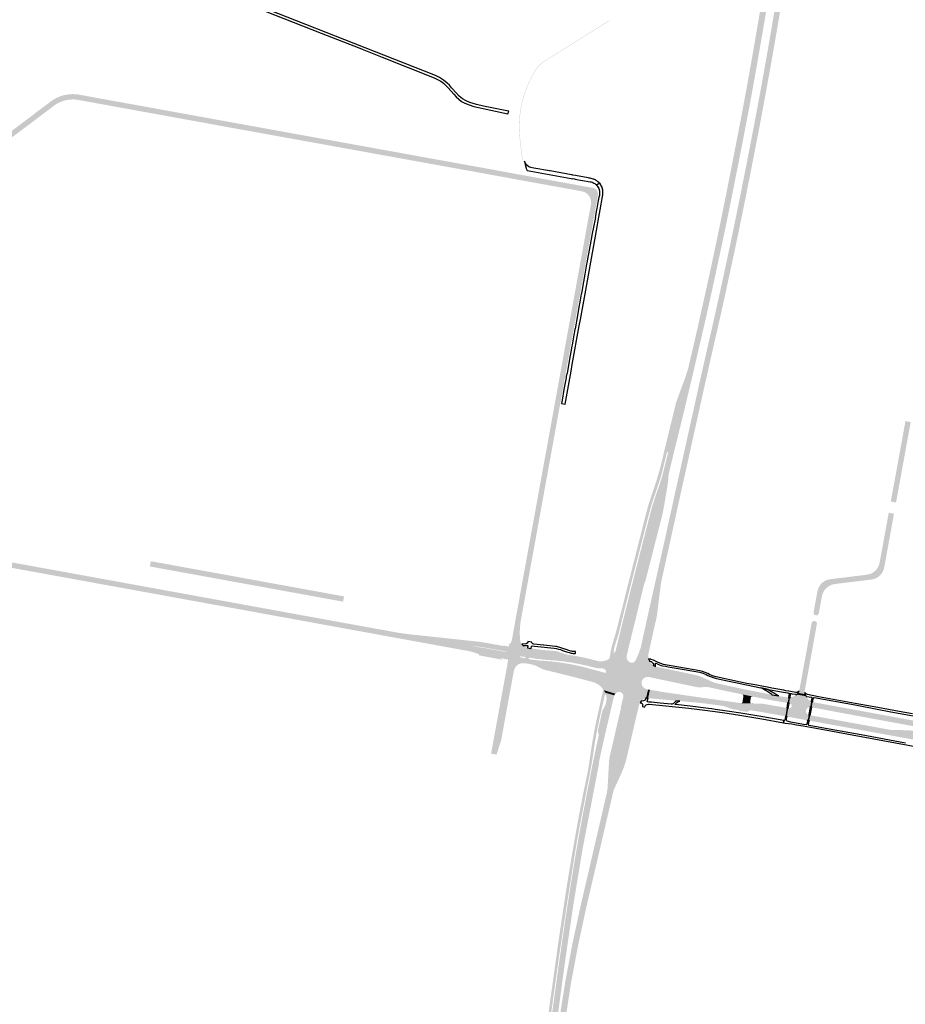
# Model space of a CAD drawing. Header units: metres. Extents: x 124582 to 143330, y 393481 to 406815.
# Tile 91 of 134: x 132058 to 133225, y 399050 to 400347. Entities that reach past the tile are written whole.
import ezdxf

# ---------------------------------------------------------------- set-up
doc = ezdxf.new("R2010")
doc.units = ezdxf.units.M
doc.header["$MEASUREMENT"] = 0
for name, color, linetype, lineweight in [('ir-ARC-asfalt-bestaande fietspaden-niet te inspecteren', 21, 'Continuous', 0), ('ir-ARC-asfalt-hoofdwegen-te inspecteren', 5, 'Continuous', 0), ('ir-ARC-beton-hoofdwegen-te inspecteren', 253, 'Continuous', 0), ('ir-ARC-fietspaden naastliggend- te inspecteren', 1, 'Continuous', 0)]:
    doc.layers.add(name, color=color, linetype=linetype, lineweight=lineweight)

msp = doc.modelspace()

# ---------------------------------------------------------------- hatches: boundary and pattern name
at = {"layer": 'ir-ARC-asfalt-hoofdwegen-te inspecteren', "linetype": 'Continuous', "lineweight": 13}
for points in [[(132980.23, 400036.862), (132972.55, 400038.302), (132974.473, 400047.356), (132981.3, 400079.807), (132988.913, 400117.592), (132996.29, 400154.709), (133002.553, 400187.214), (133008.873, 400219.724), (133015.293, 400254.307), (133021.376, 400288.195), (133026.999, 400320.509), (133032.796, 400354.54), (133037.973, 400386.235), (133043.438, 400420.389), (133048.775, 400454.127), (133048.778, 400479.188), (133049.38, 400485.979), (133054.634, 400521.463), (133056.211, 400532.287), (133068.238, 400529.76), (133066.553, 400517.864), (133061.651, 400484.694), (133056.768, 400452.696), (133051.1, 400417.112), (133044.598, 400377.076), (133040.628, 400352.734), (133034.804, 400318.586), (133029.135, 400286.161), (133023.096, 400252.485), (133016.682, 400217.921), (133010.361, 400185.338), (133004.037, 400152.996), (132996.517, 400115.277), (132989.058, 400078.5), (132982.009, 400045.178)], [(132998.009, 400033.54), (132990.748, 400034.894), (132993.606, 400048.239), (132999.171, 400074.756), (133006.712, 400111.741), (133013.504, 400145.83), (133019.746, 400177.738), (133026.514, 400213.028), (133033.181, 400248.632), (133039.522, 400283.736), (133045.561, 400317.948), (133050.007, 400343.93), (133051.082, 400350.426), (133055.089, 400375.08), (133056.882, 400386.115), (133061.848, 400417.244), (133068.615, 400460.694), (133073.711, 400494.429), (133078.61, 400527.586), (133090.104, 400525.181), (133085.477, 400493.348), (133079.994, 400457.835), (133071.793, 400427.413), (133070.341, 400421.931), (133069.242, 400416.367), (133064.071, 400384.049), (133058.58, 400350.343), (133052.994, 400317.619), (133046.681, 400281.848), (133040.47, 400247.532), (133033.514, 400210.239), (133026.992, 400176.501), (133020.549, 400143.425), (133014.06, 400110.726), (133006.646, 400074.414), (133000.592, 400045.583)], [(132718.298, 400182.813, -0.02666876), (132716.491, 400205.591, -0.06319839), (132721.012, 400240.788, -0.05881293), (132734.448, 400274.439, -0.13071536), (132750.193, 400292.489), (132797.477, 400322.018), (132834.853, 400345.408), (132834.566, 400345.856), (132797.193, 400322.474), (132749.89, 400292.916, 0.1315741), (132733.956, 400274.651, 0.05819706), (132720.494, 400240.886, 0.06321283), (132715.968, 400205.583, 0.02685112), (132717.794, 400182.624), (132720.291, 400161.668), (132720.805, 400161.731)], [(132076.181, 400215.004), (132073.786, 400218.199), (132101.513, 400239.072), (132106.518, 400242.115), (132111.867, 400244.504), (132117.474, 400246.2), (132123.249, 400247.178), (132129.102, 400247.421), (132134.939, 400246.925), (132267.323, 400222.89), (132266.617, 400218.968), (132134.707, 400242.926), (132129.414, 400243.412), (132124.102, 400243.232), (132118.854, 400242.389), (132113.752, 400240.897), (132108.877, 400238.778), (132104.306, 400236.066)], [(132519.438, 400173.195), (132429.025, 400189.52), (132301.566, 400212.66), (132301.303, 400211.166), (132266.306, 400217.433), (132266.617, 400218.968), (132267.323, 400222.89), (132298.153, 400217.292), (132520.134, 400177.062)], [(131903.205, 400085.184), (131900.812, 400088.362), (131957.123, 400130.6), (132043.626, 400195.576), (132042.74, 400196.738), (132043.327, 400197.207), (132071.663, 400218.445), (132072.903, 400219.378), (132073.786, 400218.199), (132076.181, 400215.004), (132047.41, 400193.459), (131978.078, 400141.35)], [(132695.258, 400141.262), (132556.456, 400166.416), (132556.153, 400164.985), (132555.528, 400165.099), (132520.762, 400171.355), (132519.17, 400171.641), (132519.438, 400173.195), (132520.134, 400177.062), (132639.396, 400155.448), (132695.949, 400145.161)], [(132798.714, 400120.926, -0.18122548), (132807.468, 400115.819), (132807.66, 400116.057), (132809.616, 400126.041), (132807.378, 400126.462), (132797.893, 400128.16), (132797.524, 400128.226), (132797.155, 400128.292), (132797.155, 400128.294), (132788.455, 400129.887), (132785.432, 400130.432), (132776.811, 400131.991), (132776.811, 400131.991), (132776.442, 400132.058), (132776.073, 400132.125), (132757.731, 400135.444), (132757.731, 400135.444), (132757.362, 400135.511), (132756.993, 400135.578), (132756.993, 400135.579), (132743.801, 400138.002), (132738.533, 400138.97), (132738.164, 400139.038), (132737.794, 400139.102), (132737.795, 400139.105), (132729.215, 400140.666), (132714.7, 400143.305), (132711.169, 400143.936), (132710.8, 400144.002), (132710.431, 400144.068), (132710.431, 400144.071), (132707.598, 400144.598), (132704.684, 400145.141), (132696.429, 400146.63), (132696.216, 400146.668), (132695.949, 400145.161), (132695.258, 400141.262), (132695.003, 400139.821), (132708.76, 400137.26), (132709.128, 400137.191), (132709.497, 400137.122), (132710.241, 400136.984), (132724.463, 400134.396), (132735.727, 400132.351), (132736.096, 400132.284), (132736.465, 400132.217), (132736.465, 400132.217), (132755.856, 400128.681), (132756.225, 400128.614), (132756.594, 400128.547), (132768.99, 400126.3), (132776.003, 400125.028), (132776.003, 400125.028), (132776.372, 400124.961), (132776.741, 400124.894), (132796.14, 400121.391), (132796.14, 400121.392), (132796.509, 400121.325), (132796.878, 400121.258), (132796.878, 400121.258)], [(132810.394, 400110.087), (132810.685, 400110.162), (132818.708, 400108.871), (132819.094, 400110.964), (132819.171, 400111.379), (132819.24, 400111.748), (132819.309, 400112.116), (132819.639, 400113.886), (132819.999, 400116.695, 0.2111404), (132817.697, 400123.237, 0.13727149), (132813.192, 400125.409), (132810.281, 400125.923), (132809.912, 400125.989), (132809.616, 400126.041), (132807.66, 400116.057), (132807.468, 400115.819, -0.05936507), (132808.874, 400113.747), (132809.068, 400113.426), (132809.06, 400113.421, -0.06210508)], [(132810.394, 400110.087, -0.10932674), (132810.679, 400103.619), (132810.615, 400103.296), (132810.542, 400102.928), (132810.488, 400102.655), (132808.187, 400089.981), (132808.024, 400089.063), (132808.024, 400089.063), (132807.959, 400088.694), (132807.894, 400088.325), (132807.892, 400088.325), (132805.083, 400072.835), (132805.016, 400072.466), (132804.95, 400072.097), (132801.422, 400052.643), (132801.355, 400052.274), (132801.288, 400051.905), (132801.288, 400051.905), (132797.054, 400028.619), (132796.987, 400028.25), (132796.92, 400027.881), (132792.671, 400004.509), (132792.604, 400004.14), (132792.538, 400003.771), (132791.324, 399997.022), (132789.615, 399987.682), (132789.547, 399987.313), (132789.481, 399986.944), (132787.503, 399975.928), (132787.437, 399975.559), (132787.371, 399975.19), (132787.37, 399975.19), (132785.735, 399966.132), (132784.392, 399958.815), (132784.324, 399958.446), (132784.257, 399958.077), (132783.971, 399956.507), (132780.555, 399937.724), (132780.488, 399937.355), (132780.421, 399936.986), (132777.742, 399922.186), (132777.27, 399919.617), (132777.27, 399919.617), (132777.202, 399919.248), (132777.135, 399918.879), (132773.889, 399900.926), (132773.889, 399900.926), (132773.822, 399900.557), (132773.756, 399900.188), (132772.275, 399891.942), (132772.275, 399891.942), (132772.209, 399891.573), (132772.143, 399891.204), (132772.142, 399891.204), (132769.897, 399878.785), (132769.729, 399877.739), (132769.67, 399877.369), (132769.611, 399876.999), (132769.603, 399877), (132767.175, 399863.548), (132767.175, 399863.548), (132767.108, 399863.179), (132767.041, 399862.81), (132767.041, 399862.81), (132764.23, 399847.341), (132764.23, 399847.341), (132764.163, 399846.972), (132764.096, 399846.603), (132764.094, 399846.603), (132763.419, 399842.983), (132770.322, 399841.726), (132770.756, 399844.102), (132771.081, 399845.91), (132771.131, 399846.25), (132771.186, 399846.621), (132771.198, 399846.619), (132773.65, 399860.221), (132774.036, 399862.108), (132774.067, 399862.39), (132774.109, 399862.763), (132774.134, 399862.76), (132776.438, 399875.471), (132776.761, 399877.279), (132776.825, 399877.595), (132776.892, 399877.964), (132777.413, 399880.835), (132779.018, 399889.674), (132779.085, 399890.043), (132779.151, 399890.412), (132780.457, 399897.761), (132780.52, 399898.028), (132780.586, 399898.397), (132783.938, 399917.03), (132784.263, 399918.89), (132784.314, 399919.173), (132784.381, 399919.542), (132787.039, 399934.236), (132787.379, 399936.112), (132787.54, 399936.988), (132787.54, 399936.988), (132787.608, 399937.357), (132787.673, 399937.726), (132788.008, 399939.624), (132789.574, 399948.135), (132789.642, 399948.504), (132789.709, 399948.873), (132791.393, 399958.159), (132791.462, 399958.45), (132791.529, 399958.818), (132793.777, 399971.202), (132794.097, 399973.056), (132794.16, 399973.333), (132794.227, 399973.702), (132795.897, 399982.938), (132795.995, 399983.48), (132796.351, 399985.37), (132796.521, 399986.261), (132796.592, 399986.629), (132796.657, 399986.998), (132797.002, 399988.944), (132799.394, 400002.251), (132799.551, 400003.118), (132799.617, 400003.487), (132799.684, 400003.856), (132801.106, 400011.734), (132803.504, 400025.015), (132803.821, 400026.846), (132803.87, 400027.115), (132803.937, 400027.484), (132807.767, 400048.611), (132808.117, 400050.493), (132808.279, 400051.367), (132808.279, 400051.367), (132808.347, 400051.736), (132808.414, 400052.105), (132810.773, 400065.17), (132810.893, 400065.837), (132811.23, 400067.712), (132811.399, 400068.577), (132811.471, 400068.945), (132811.536, 400069.314), (132811.867, 400071.187), (132814.784, 400087.309), (132814.949, 400088.209), (132815.017, 400088.578), (132815.084, 400088.947), (132816.397, 400096.11), (132816.465, 400096.479), (132816.496, 400096.757), (132816.853, 400098.654), (132818.656, 400108.583), (132818.708, 400108.871), (132810.685, 400110.162)], [(132890.287, 399638.143), (132874.837, 399642.05), (132877.599, 399652.865), (132885.754, 399684.649), (132890.982, 399704.568), (132891.562, 399706.535), (132892.192, 399708.487), (132903.943, 399743.427), (132904.99, 399747.303), (132912.425, 399776.949), (132938.795, 399887.792), (132945.007, 399914.228), (132951.775, 399943.681), (132959.363, 399977.592), (132967.141, 400012.826), (132972.55, 400038.302), (132980.23, 400036.862), (132974.767, 400011.333), (132966.836, 399975.142), (132959.466, 399942.444), (132952.276, 399911.811), (132945.71, 399883.371), (132943.85, 399875.516), (132943.552, 399874.26), (132936.041, 399842.547), (132928.755, 399812.658), (132920.958, 399780.868), (132919.315, 399774.265), (132914.188, 399753.078), (132912.836, 399746.772), (132912.69, 399742.786), (132912.023, 399736.512), (132910.821, 399728.911), (132907.352, 399708.704), (132906.716, 399704.919), (132905.126, 399696.834), (132903.23, 399688.815), (132897.8, 399667.844), (132892.783, 399647.987)], [(132909.237, 399633.353), (132901.967, 399635.19), (132904.056, 399644.509), (132908.859, 399665.931), (132916.454, 399700.618), (132923.217, 399731.213), (132932.052, 399770.93), (132937.224, 399794.473), (132944.562, 399827.479), (132951.921, 399860.691), (132954.515, 399872.237), (132954.776, 399873.399), (132959.224, 399893.197), (132973.894, 399957.561), (132980.775, 399988.578), (132987.284, 400018.718), (132990.748, 400034.894), (132998.009, 400033.54), (132987.912, 399986.533), (132980.984, 399955.427), (132973.523, 399922.78), (132966.315, 399891.031), (132962.138, 399872.468), (132959.019, 399858.608), (132944.338, 399792.399), (132939.325, 399769.671), (132930.533, 399730.09), (132923.583, 399698.53), (132916.01, 399664.025), (132911.206, 399642.268)], [(132840.334, 399512.918), (132836.426, 399513.353), (132837.904, 399520.68), (132839.735, 399526.955), (132843.106, 399537.916), (132850.82, 399568.229), (132858.588, 399599.109), (132869.849, 399643.311), (132882.423, 399692.932), (132884.87, 399702.469), (132887.21, 399710.451), (132890.745, 399720.766), (132894.06, 399730.642), (132897.429, 399741.042), (132900.997, 399753.179), (132904.456, 399766.615), (132907.208, 399778.666), (132908.314, 399783.14), (132916.021, 399814.659), (132922.679, 399842.139), (132925.681, 399850.504), (132928.193, 399857.288), (132930.194, 399862.693), (132935.01, 399875.82), (132935.658, 399877.744), (132938.795, 399887.792), (132912.425, 399776.949), (132912.363, 399777.312), (132912.069, 399777.532), (132911.6, 399777.667), (132911.218, 399777.583), (132910.968, 399777.283), (132902.979, 399745.531), (132901.428, 399740.523), (132890.594, 399708.503), (132889.846, 399706.061), (132889.16, 399703.601), (132885.944, 399691.454), (132873.103, 399641.45), (132865.278, 399610.797), (132857.346, 399579.473), (132852.245, 399559.024), (132847.328, 399538.948), (132847.014, 399537.867), (132845.923, 399534.065), (132843.402, 399526.441), (132841.647, 399520.168), (132840.429, 399513.769)], [(132717.404, 399550.413), (132710.43, 399551.738), (132713.828, 399570.406), (132716.452, 399584.816), (132719.953, 399604.043), (132724.539, 399629.232), (132728.362, 399650.227), (132729.142, 399654.511), (132732.281, 399671.767), (132749.128, 399764.373), (132753.395, 399787.828), (132763.146, 399841.478), (132763.419, 399842.983), (132770.324, 399841.726), (132767.502, 399826.239), (132764.592, 399810.238), (132762.885, 399800.85), (132758.945, 399779.072), (132757.767, 399772.585), (132757.23, 399769.618), (132755.367, 399759.453), (132755.084, 399757.949), (132753.855, 399750.937), (132752.202, 399742.098), (132740.427, 399677.346), (132738.919, 399668.933), (132738.231, 399665.051), (132736.98, 399658.274), (132733.549, 399639.36), (132733.011, 399636.39), (132732.616, 399634.321), (132730.569, 399623.121), (132728.436, 399611.168), (132723.945, 399586.424), (132720.646, 399568.261), (132719.385, 399561.318), (132718.252, 399555.083)], [(133212.537, 399711.054), (133205.642, 399712.278), (133206.452, 399716.718), (133207.37, 399721.745), (133224.996, 399818.303), (133231.859, 399816.874), (133229.058, 399801.477), (133228.889, 399800.553), (133220.465, 399754.251), (133217.677, 399739.059), (133216.711, 399733.798)], [(133178.033, 399609.296), (133177.224, 399616.5), (133180.556, 399617.801), (133183.591, 399619.693), (133186.227, 399622.111), (133188.372, 399624.973), (133189.954, 399628.181), (133190.919, 399631.625), (133202.952, 399697.542), (133209.863, 399696.315), (133208.369, 399687.964), (133206.808, 399679.494), (133204.07, 399664.302), (133202.992, 399658.385), (133200.557, 399644.81), (133197.054, 399625.539), (133195.994, 399621.827), (133194.228, 399618.394), (133191.826, 399615.373), (133188.879, 399612.879), (133186.149, 399611.304), (133183.203, 399610.185), (133180.116, 399609.551)], [(132857.609, 399508.277), (132836.08, 399510.691), (132836.426, 399513.353), (132840.334, 399512.918), (132840.429, 399513.769), (132840.507, 399513.403), (132840.786, 399513.154), (132841.775, 399513.043), (132843.197, 399515.892), (132844.065, 399518.955), (132845.352, 399524.431), (132846.108, 399527.649), (132847.375, 399532.746), (132851.982, 399551.666), (132857.773, 399574.965), (132861.407, 399589.436), (132866.235, 399608.287), (132871.029, 399627.138), (132874.837, 399642.05), (132890.287, 399638.143), (132882.002, 399605.97), (132881.404, 399606.055), (132872.919, 399571.283), (132870.834, 399562.74), (132865.5, 399541.051), (132860.525, 399520.824), (132858.181, 399510.866)], [(132886.567, 399505.031), (132871.177, 399506.702), (132872.328, 399509.235), (132873.173, 399511.215), (132874.209, 399514.035), (132875.882, 399518.907), (132876.203, 399519.431), (132876.469, 399520.65), (132880.333, 399538.304), (132885.793, 399563.156), (132901.967, 399635.19), (132909.237, 399633.353), (132908.494, 399629.987), (132903.53, 399607.787), (132902.596, 399602.086), (132900.744, 399587.564), (132897.567, 399561.552), (132895.926, 399553.914), (132895.744, 399553.656), (132894.69, 399549.135), (132894.619, 399548.655), (132889.485, 399525.475), (132887.931, 399518.494), (132886.456, 399511.866), (132886.35, 399511.388), (132886.124, 399509.644), (132886.122, 399507.886), (132886.244, 399506.804), (132886.417, 399505.743)], [(133108.863, 399562.268), (133104.798, 399563.021), (133104.771, 399563.261), (133103.855, 399565.719), (133104.182, 399567.492), (133109.089, 399594.356), (133109.997, 399597.637), (133111.47, 399600.706), (133113.46, 399603.468), (133115.906, 399605.835), (133118.731, 399607.734), (133121.847, 399609.106), (133125.156, 399609.906), (133169.452, 399615.313), (133177.153, 399616.489), (133177.224, 399616.5), (133178.033, 399609.296), (133132.04, 399603.667), (133128.531, 399602.91), (133125.216, 399601.532), (133122.203, 399599.58), (133119.593, 399597.116), (133117.469, 399594.222), (133115.901, 399590.992), (133114.942, 399587.533), (133111.015, 399565.884), (133110.733, 399564.426), (133108.937, 399562.419)], [(133092.924, 399458.575), (133083.598, 399460.236), (133084.187, 399461.223), (133084.8, 399463.025), (133085.229, 399464.175), (133086.105, 399468.712), (133087.471, 399475.875), (133089.969, 399489.915), (133092.55, 399503.8), (133094.98, 399517.11), (133095.668, 399520.877), (133097.421, 399530.475), (133100.54, 399547.552), (133101.505, 399552.915), (133103.164, 399554.812), (133103.325, 399555.122), (133107.431, 399554.394), (133107.462, 399554.151), (133108.426, 399551.642), (133107.435, 399546.179), (133097.887, 399493.563), (133096.906, 399488.161), (133093.097, 399467.443), (133092.751, 399465.567), (133092.657, 399464.965), (133092.252, 399462.378), (133092.528, 399460.682), (133092.583, 399459.544)], [(132876.89, 399449.447), (132853.471, 399455.788), (132853.472, 399456.73), (132852.877, 399458.441), (132851.883, 399459.956), (132850.342, 399461.06), (132848.528, 399461.612), (132846.633, 399461.555), (132844.856, 399460.894), (132843.384, 399459.698), (132842.87, 399459.183), (132827.602, 399463.834), (132827.126, 399464.566), (132832.173, 399485.993), (132832.863, 399486.035), (132833.58, 399486.625), (132833.813, 399487.525), (132833.473, 399488.389), (132832.833, 399488.797), (132836.107, 399502.696), (132834.719, 399505.165), (132835.102, 399505.43), (132835.648, 399508.309), (132857.861, 399505.796), (132858.679, 399503.756), (132860.032, 399502.025), (132861.814, 399500.739), (132863.883, 399500), (132864.606, 399499.887), (132865.251, 399499.898), (132865.893, 399500), (132867.202, 399500.524), (132868.293, 399501.417), (132869.064, 399502.598), (132870.012, 399504.389), (132887.804, 399502.335), (132888.163, 399501.553), (132888.2, 399501.473), (132890.103, 399498.975), (132892.461, 399496.901), (132892.585, 399496.834), (132893.107, 399496.549), (132889.679, 399480.63), (132887.122, 399481.182), (132884.635, 399481.326), (132882.222, 399480.708), (132880.11, 399479.386), (132878.5, 399477.485), (132877.544, 399475.185), (132877.334, 399472.683), (132877.9, 399470.237), (132879.187, 399468.081), (132881.072, 399466.423), (132883.375, 399465.422), (132885.96, 399464.75), (132883.338, 399453.25), (132882.751, 399453.154), (132879.925, 399451.956), (132877.435, 399450.161), (132877.216, 399449.951)], [(132857.861, 399505.796), (132835.648, 399508.309), (132836.08, 399510.691), (132857.609, 399508.277), (132857.614, 399507.024)], [(133069.777, 399446.96), (133068.639, 399447.184), (133043.922, 399451.393), (133023.47, 399455.509), (133009.846, 399458.31), (133000, 399460.35), (132990.743, 399462.277), (132965.658, 399467.759), (132962.339, 399468.191), (132958.996, 399468.041), (132956.095, 399467.657), (132952.972, 399467.51), (132949.869, 399467.893), (132915.211, 399475.199), (132904.814, 399477.391), (132894.358, 399479.595), (132892.06, 399480.08), (132895.559, 399495.212), (132895.866, 399495.045), (132896.041, 399494.965), (132897.745, 399494.592), (132950.49, 399483.33), (132952.07, 399482.92), (132954.24, 399482.12), (132969.811, 399475.169), (132973.674, 399473.572), (132977.73, 399472.56), (133000, 399467.698), (133022.76, 399462.94), (133024.473, 399462.622), (133026.65, 399462.201), (133048.84, 399457.909), (133058.004, 399456.21), (133065.783, 399454.842), (133067.057, 399454.618), (133069.353, 399454.259), (133069.551, 399454.242), (133070.992, 399454.143)], [(132745.765, 398939.445), (132742.708, 398940.003), (132744.14, 398953.633), (132744.598, 398957.736), (132745.497, 398965.794), (132746.911, 398977.949), (132749.679, 399000), (132753.424, 399028.151), (132756.711, 399052.394), (132763.521, 399101.36), (132767.067, 399126.552), (132769.348, 399142.307), (132770.602, 399150.966), (132778.152, 399200.892), (132781.987, 399224.79), (132786.216, 399249.909), (132790.592, 399274.7), (132794.987, 399298.78), (132797.363, 399311.27), (132799.62, 399322.825), (132800.494, 399327.449), (132805.385, 399350.925), (132805.553, 399351.687), (132806.5, 399356.314), (132807.167, 399359.966), (132807.797, 399363.886), (132809.324, 399374.362), (132812.187, 399393.64), (132815.471, 399411.976), (132815.819, 399413.818), (132817.26, 399420.918), (132819.877, 399432.862), (132824.127, 399451.897), (132825.384, 399457.57), (132825.476, 399457.562), (132827.126, 399464.566), (132828.235, 399462.861), (132829.524, 399460.578), (132830.081, 399459.404), (132830.766, 399457.501), (132829.519, 399457.938), (132829.188, 399457.853), (132828.988, 399457.576), (132824.159, 399435.996), (132821.988, 399426.189), (132819.917, 399416.484), (132818.065, 399406.735), (132816.568, 399398.75), (132815.294, 399390.727), (132812.833, 399373.92), (132812.113, 399369.682), (132809.371, 399354.718), (132806.56, 399340.328), (132804.501, 399329.626), (132802.449, 399318.8), (132797.012, 399290.778), (132793.014, 399269.077), (132789.364, 399247.314), (132778.975, 399181.281), (132769.006, 399115.184), (132761.266, 399060.247), (132753.91, 399005.257), (132753.218, 399000), (132749.39, 398969.859), (132745.792, 398939.69)], [(132755.224, 398937.717), (132746.942, 398939.23), (132750.585, 398968.841), (132754.539, 399000), (132757.761, 399024.723), (132761.058, 399049.436), (132768.892, 399106.123), (132777.124, 399162.753), (132783.743, 399205.487), (132790.718, 399248.164), (132794.924, 399272.536), (132799.427, 399296.855), (132803.602, 399318.511), (132806.631, 399334.336), (132807.753, 399340.096), (132811.522, 399359.502), (132814.429, 399373.767), (132817.319, 399387.645), (132818.642, 399393.773), (132820.303, 399401.321), (132820.748, 399403.84), (132829.908, 399444.974), (132830.241, 399445.774), (132830.892, 399448.435), (132831.252, 399451.945), (132831.151, 399455.471), (132830.766, 399457.501), (132830.081, 399459.404), (132829.524, 399460.578), (132841.36, 399457.113), (132840.749, 399454.499), (132840.241, 399452.467), (132838.285, 399444.062), (132834.221, 399426.591), (132828.33, 399401.27), (132821.05, 399368.32), (132821.57, 399368.18), (132799.49, 399253.49), (132787.45, 399180.57), (132777.39, 399111.89), (132773.1, 399080.84), (132764.86, 399018.61), (132757.534, 398957.309), (132755.662, 398941.564)], [(132841.36, 399457.113), (132829.524, 399460.578), (132828.235, 399462.861), (132827.602, 399463.834), (132842.87, 399459.183)], [(132883.338, 399453.25), (132885.96, 399464.75), (132888.38, 399464.33), (132886.02, 399453.317), (132884.07, 399453.369)], [(133066.819, 399429.447), (133065.279, 399429.719), (133054.186, 399431.694), (133033.064, 399435.454), (133021.78, 399437.257), (133020.043, 399437.14), (133018.45, 399436.439), (133017.192, 399435.236), (133006.285, 399436.791), (133006.103, 399436.935), (133005.319, 399437.368), (133004.804, 399437.565), (133004.265, 399437.685), (133000, 399438.345), (132998.291, 399438.61), (132995.851, 399439.175), (132993.487, 399440.001), (132987.88, 399442.128), (132986.817, 399442.586), (132985.704, 399442.906), (132984.841, 399443.034), (132976.669, 399444.178), (132959.307, 399446.481), (132952.019, 399447.306), (132949.176, 399447.59), (132928.787, 399449.454), (132928.202, 399449.485), (132927.621, 399449.458), (132922.459, 399449.956), (132922.338, 399450.005), (132905.108, 399451.549), (132888.007, 399453.133), (132886.02, 399453.317), (132888.38, 399464.33), (132890.71, 399463.971), (132901.039, 399462.38), (132900.98, 399462.09), (132942.37, 399456.03), (132990.118, 399449.243), (133006.118, 399446.969), (133008.11, 399446.762), (133008.717, 399446.743), (133023.758, 399446.27), (133036.1, 399446.19), (133055.118, 399442.807), (133067.512, 399440.52), (133068.662, 399440.342)], [(133023.758, 399446.27), (133008.717, 399446.743), (133009.503, 399447.031), (133010.088, 399447.63), (133010.358, 399448.422), (133011.482, 399455.991), (133011.343, 399457.004), (133010.753, 399457.839), (133009.846, 399458.31), (133023.47, 399455.509), (133022.442, 399455.379), (133021.626, 399454.74), (133021.253, 399453.774), (133020.471, 399448.461), (133020.594, 399447.476), (133021.219, 399446.704), (133022.157, 399446.379), (133023.774, 399446.346)], [(133096.203, 399424.081), (133095.713, 399424.17), (133069.247, 399429.019), (133068.741, 399429.108), (133070.595, 399440.043), (133071.08, 399439.968), (133072.436, 399439.927), (133073.708, 399440.399), (133074.709, 399441.314), (133075.292, 399442.539), (133075.268, 399443.856), (133074.736, 399445.061), (133073.779, 399445.966), (133072.546, 399446.43), (133072.203, 399446.483), (133071.714, 399446.579), (133073.04, 399454.192), (133073.618, 399454.365), (133075.894, 399455.002), (133078.061, 399455.943), (133078.942, 399456.451), (133079.795, 399457.01), (133080.417, 399457.473), (133080.524, 399457.575), (133081.326, 399458.173), (133094.235, 399455.849), (133094.45, 399455.516), (133094.434, 399454.963), (133095.088, 399453.893), (133095.343, 399453.529), (133097.177, 399451.464), (133099.401, 399449.827), (133100.374, 399449.315), (133100.836, 399449.152), (133099.446, 399441.463), (133098.971, 399441.512), (133097.239, 399441.132), (133095.727, 399440.205), (133094.603, 399438.833), (133093.991, 399437.168), (133093.96, 399435.394), (133094.514, 399433.709), (133095.589, 399432.298), (133097.068, 399431.319), (133097.168, 399431.292), (133097.563, 399431.187)], [(133094.235, 399455.849), (133081.326, 399458.173), (133083.202, 399459.573), (133083.598, 399460.236), (133092.924, 399458.575), (133093.465, 399457.039)], [(132764.726, 398935.982), (132756.324, 398937.516), (132756.789, 398941.579), (132757.396, 398945.352), (132758.985, 398957.223), (132767.18, 399018.45), (132777.17, 399081.48), (132781.401, 399103.864), (132781.868, 399106.332), (132786.2, 399129.25), (132797.18, 399180.22), (132831.7, 399328.73), (132831.893, 399331.89), (132832.433, 399331.864), (132833.605, 399352.419), (132833.672, 399354.453), (132834.835, 399373.77), (132835.14, 399375.448), (132835.577, 399377.097), (132847.934, 399430.324), (132850.276, 399440.31), (132849.866, 399440.407), (132852.348, 399450.835), (132852.942, 399453.434), (132875.444, 399447.211), (132874.63, 399445.552), (132874.311, 399444.83), (132874.29, 399444.751), (132873.2, 399440.72), (132857.543, 399373.782), (132855.828, 399367.415), (132853.692, 399361.177), (132851.144, 399355.096), (132840.62, 399332.15), (132804.32, 399176.71), (132793.52, 399126.23), (132784.71, 399079.82), (132775.07, 399017.52), (132767.303, 398956.73), (132765.256, 398940.716)], [(132820.748, 399403.84), (132820.643, 399406.396), (132820.201, 399408.207), (132819.908, 399409.966), (132820.185, 399411.727), (132821.273, 399417.003), (132825.505, 399435.428), (132825.543, 399435.709), (132825.843, 399436.819), (132826.369, 399437.841), (132829.908, 399444.974)], [(133071.714, 399446.579), (133069.777, 399446.96), (133070.992, 399454.143), (133072.955, 399454.166), (133073.04, 399454.192)], [(133257.19, 399412.4), (133237.508, 399416.032), (133133.267, 399435.269), (133130.511, 399435.874), (133125.242, 399436.85), (133105.768, 399440.459), (133101.474, 399441.255), (133102.754, 399448.473), (133102.884, 399448.427), (133103.017, 399448.288), (133103.197, 399448.207), (133104.681, 399447.796), (133104.82, 399447.769), (133107.031, 399447.357), (133191.222, 399431.95), (133204.799, 399429.481), (133209.71, 399428.564), (133257.03, 399419.923), (133258.556, 399419.636)], [(133254.176, 399395.347), (133253.738, 399395.426), (133252.326, 399395.684), (133234.259, 399398.972), (133102.627, 399422.928), (133098.66, 399423.635), (133098.203, 399423.718), (133099.533, 399430.667), (133103.898, 399429.91), (133107.852, 399429.224), (133111.643, 399428.555), (133123.336, 399426.429), (133204.89, 399411.6), (133230.44, 399410.95), (133236.416, 399409.892), (133256.2, 399406.39)]]:
    msp.add_hatch(color=5, dxfattribs=at).paths.add_polyline_path(points)
h = msp.add_hatch(color=5, dxfattribs=at)
h.paths.add_polyline_path([(132658.178, 399521.641, -0.01236165), (132671.703, 399519.728), (132698.544, 399514.806, -1.03188726), (132698.439, 399514.215), (132670.911, 399519.258, 0.04437963), (132664.274, 399520.135), (132665.098, 399519.98), (132663.558, 399511.787), (132663.506, 399511.382), (132660.247, 399512.298), (132660.243, 399512.284, 0.04224234), (132664.06, 399511.126), (132669.216, 399510.16), (132685.41, 399507.17), (132700.875, 399504.264, -0.40552259), (132701.65, 399503.075), (132701.006, 399499.602, -0.18160463), (132700.815, 399499.319), (132700.454, 399496.623), (132698.149, 399484.079), (132695.847, 399471.559), (132695.782, 399471.279), (132695.162, 399467.931), (132692.85, 399455.301), (132689.904, 399439.086), (132689.838, 399438.761), (132687.26, 399424.558), (132679.613, 399382.696), (132679.184, 399380.28), (132686.343, 399378.962), (132690.653, 399392.498), (132691.401, 399394.652), (132692.451, 399397.947), (132692.507, 399398.147), (132695.585, 399415.214), (132695.827, 399416.278), (132704.024, 399461.214), (132707.841, 399482.137), (132708.751, 399486.968), (132709.399, 399489.915, -0.10393266), (132711.136, 399493.925), (132711.817, 399494.765, -0.11646839), (132712.01, 399494.875), (132714.312, 399497.232), (132714.412, 399497.331, -0.14741217), (132720.804, 399499.415), (132722.064, 399499.372), (132722.325, 399499.351, -0.0505266), (132722.421, 399499.319), (132722.439, 399499.359), (132727.694, 399498.725), (132734.414, 399497.34, -0.03097059), (132736.561, 399496.694), (132738.654, 399495.821), (132740.46, 399494.943), (132745.81, 399492.192, 0.04603234), (132750.626, 399490.332), (132764.701, 399487.001), (132779.786, 399483.292), (132794.754, 399479.438), (132808.738, 399475.759), (132812.849, 399474.65, -0.12432393), (132823.551, 399468.739, -0.06050288), (132826.74, 399464.86, -0.29923815), (132826.719, 399464.309), (132826.21, 399461.295), (132826.306, 399461.271), (132827.126, 399464.566), (132832.173, 399485.993), (132832.863, 399486.035), (132833.58, 399486.625), (132833.813, 399487.525), (132833.473, 399488.389), (132832.833, 399488.797), (132836.107, 399502.696), (132834.719, 399505.165), (132834.688, 399505.209, -0.07083296), (132830.12, 399502.898, -0.14872445), (132817.991, 399502.638), (132813.872, 399503.753, 0.01584549), (132798.793, 399507.242, 0.01738957), (132784.563, 399509.83), (132781.354, 399510.323, -0.0433155), (132776.589, 399511.51), (132771.502, 399513.197), (132767.492, 399514.54, 0.05950037), (132762.628, 399515.562), (132756.408, 399516.012, -0.01361878), (132742.223, 399517.419), (132739.003, 399517.824), (132732.116, 399518.793), (132726.988, 399519.715, -0.0979697), (132726.788, 399519.704), (132726.246, 399519.848, -0.08937939), (132723.161, 399521.156), (132722.315, 399521.736, -0.03606046), (132722.264, 399521.788), (132719.619, 399524.528, -0.11222589), (132719.426, 399524.687, -0.11081468), (132717.581, 399529.022), (132717.221, 399532.239, -0.02452916), (132717.031, 399542.109, -0.03143547), (132717.596, 399550.274, -0.00651792), (132718.278, 399555.079), (132718.252, 399555.083), (132717.404, 399550.413), (132710.531, 399551.719), (132710.396, 399550.981), (132706.513, 399529.62, -0.15556052), (132703.787, 399524.766), (132703.037, 399524.121, -0.16215984), (132702.763, 399524.017), (132702.602, 399521.33), (132694.829, 399522.71, -0.93236336), (132694.762, 399522.113), (132685.828, 399523.739), (132684.797, 399523.925), (132675.9, 399525.573, 0.0121258), (132666.549, 399527.11), (132665.53, 399527.251), (132665.278, 399527.313, 0.00892471), (132655.588, 399528.472), (132646.165, 399529.469), (132645.085, 399529.586), (132626.712, 399531.539), (132625.684, 399531.643), (132625.399, 399531.689), (132606.301, 399533.73), (132605.241, 399533.839), (132604.981, 399533.885), (132601.232, 399534.272), (132587.202, 399535.76), (132585.933, 399535.918), (132584.688, 399536.033), (132571.618, 399537.44), (132565.942, 399538.119), (132563.752, 399538.441), (132558.584, 399539.253), (132551.257, 399540.513), (132551.252, 399540.486), (132570.709, 399536.94), (132571.182, 399536.854), (132601.061, 399531.411), (132614.379, 399528.963), (132617.496, 399528.39), (132619.301, 399528.437), (132635.407, 399525.564), (132651.672, 399522.505), (132653.765, 399522.111)])
h.paths.add_polyline_path([(132717.988, 399508.219, -0.06892843), (132720.355, 399508.106), (132724.484, 399507.442), (132724.201, 399505.79), (132717.475, 399507.176, -0.8096769), (132717.5, 399508.158)], flags=16)
h.paths.add_polyline_path([(132730.994, 399504.347), (132728.639, 399504.831), (132728.955, 399506.698), (132736.056, 399505.568, 0.01794752), (132758.995, 399503.23, -0.02567781), (132786.733, 399499.884, -0.01869874), (132809.244, 399495.07), (132816.049, 399493.374, 0.05010305), (132820.013, 399492.801, -0.03956815), (132826.158, 399492.374), (132827.012, 399492.22), (132827.451, 399492.118, -0.38866413), (132830.489, 399487.361, -0.42548452), (132829.253, 399486.688), (132826.206, 399487.495), (132806.095, 399492.96, 0.0263538), (132777.712, 399499.093, 0.02528027), (132749.891, 399502.428, -0.01335272), (132735.935, 399503.618, -0.01993104)], flags=16)
at = {"layer": 'ir-ARC-beton-hoofdwegen-te inspecteren', "linetype": 'Continuous', "lineweight": 13}
for points in [[(132185.337, 399599.928), (132033.96, 399627.481), (132035.223, 399634.415), (132055.876, 399630.656), (132057.863, 399630.296), (132102.52, 399622.17), (132119.466, 399619.086), (132124.893, 399618.097), (132126.879, 399617.738), (132146.493, 399614.169), (132150.281, 399613.48), (132157.531, 399612.16), (132159.615, 399611.792), (132160.305, 399611.67), (132161.538, 399611.445), (132186.604, 399606.875)], [(132484.23, 399580.413), (132456.662, 399585.439), (132373.705, 399600.565), (132231.403, 399626.465), (132229.793, 399626.758), (132231.06, 399633.705), (132231.465, 399633.631), (132232.87, 399633.375), (132248.21, 399630.584), (132273.799, 399625.919), (132313.505, 399618.69), (132315.493, 399618.328), (132363.668, 399609.553), (132365.645, 399609.193), (132440.818, 399595.5), (132457.925, 399592.384), (132459.429, 399592.11), (132460.085, 399591.99), (132461.999, 399591.64), (132485.493, 399587.342)], [(132439.774, 399553.583), (132412.206, 399558.609), (132329.249, 399573.735), (132186.947, 399599.635), (132185.337, 399599.928), (132186.604, 399606.875), (132187.009, 399606.801), (132188.414, 399606.545), (132203.754, 399603.754), (132229.343, 399599.089), (132269.049, 399591.86), (132271.037, 399591.498), (132319.212, 399582.723), (132321.189, 399582.363), (132396.362, 399568.67), (132413.469, 399565.554), (132414.973, 399565.28), (132415.629, 399565.16), (132417.543, 399564.81), (132441.037, 399560.512)], [(132663.506, 399511.382), (132659.135, 399512.611), (132654.817, 399514.098), (132650.38, 399515.183), (132439.774, 399553.583), (132441.037, 399560.512), (132442.966, 399560.159), (132502.449, 399549.362), (132504.421, 399549.004), (132520.53, 399546.08), (132521.108, 399545.975), (132530.041, 399544.355), (132542.776, 399542.033), (132544.795, 399541.663), (132570.709, 399536.94), (132571.182, 399536.854), (132601.061, 399531.411), (132614.379, 399528.963), (132617.496, 399528.39), (132619.301, 399528.437), (132635.407, 399525.564), (132651.672, 399522.505), (132665.098, 399519.98), (132663.558, 399511.787)]]:
    msp.add_hatch(color=252, dxfattribs=at).paths.add_polyline_path(points)
at = {"layer": 'ir-ARC-fietspaden naastliggend- te inspecteren', "linetype": 'Continuous', "lineweight": 30}
for points in [[(132073.786, 400218.199), (132072.903, 400219.378), (132083.415, 400227.33), (132100.313, 400240.009), (132100.688, 400240.255), (132104.65, 400242.755), (132108.837, 400244.855), (132113.209, 400246.537), (132117.724, 400247.783), (132122.517, 400248.604), (132127.369, 400248.935), (132132.23, 400248.772), (132137.049, 400248.118), (132138.57, 400247.853), (132139.759, 400247.61), (132178.365, 400240.563), (132200.066, 400236.655), (132235.544, 400230.222), (132267.591, 400224.379), (132267.323, 400222.89), (132134.939, 400246.925), (132129.102, 400247.421), (132123.249, 400247.178), (132117.474, 400246.2), (132111.867, 400244.504), (132106.518, 400242.115), (132101.513, 400239.072)], [(132077.109, 400213.766), (132076.181, 400215.004), (132104.306, 400236.066), (132108.877, 400238.778), (132113.752, 400240.897), (132118.854, 400242.389), (132124.102, 400243.232), (132129.414, 400243.412), (132134.707, 400242.926), (132266.617, 400218.968), (132266.306, 400217.433), (132254.548, 400219.637), (132234.488, 400223.263), (132198.658, 400229.788), (132184.801, 400232.249), (132174.982, 400234.053), (132157.13, 400237.3), (132154.807, 400237.746), (132145.339, 400239.468), (132134.569, 400241.421), (132129.506, 400241.907), (132124.421, 400241.759), (132119.395, 400240.98), (132115.257, 400239.841), (132111.262, 400238.274), (132107.454, 400236.297), (132103.874, 400233.93), (132092.697, 400225.517), (132092.173, 400225.168), (132084.352, 400219.279), (132083.947, 400218.944)], [(132520.134, 400177.062), (132298.153, 400217.292), (132267.323, 400222.89), (132267.591, 400224.379), (132276.68, 400222.722), (132285.333, 400221.168), (132298.574, 400218.791), (132310.501, 400216.59), (132327.594, 400213.507), (132344.346, 400210.456), (132385.606, 400203.003), (132444.202, 400192.34), (132484.53, 400185.075), (132520.407, 400178.578)], [(131904.164, 400083.91), (131903.205, 400085.184), (131978.078, 400141.35), (132047.41, 400193.459), (132076.181, 400215.004), (132077.109, 400213.766), (132074.48, 400211.775), (132056.879, 400198.608), (132051.881, 400194.843), (132039.785, 400185.807), (132039.598, 400185.651), (132023.194, 400173.356), (132021.883, 400172.359), (132021.524, 400172.091), (132012.887, 400165.6), (131994.957, 400152.114), (131993.957, 400151.392), (131978.417, 400139.699), (131976.135, 400138.015), (131959.982, 400125.896), (131944.437, 400114.145), (131928.619, 400102.257)], [(132519.17, 400171.641), (132500.934, 400174.969), (132482.972, 400178.191), (132461.888, 400182.025), (132442.745, 400185.467), (132418.259, 400189.904), (132402.982, 400192.673), (132375.416, 400197.669), (132374.39, 400197.854), (132363.129, 400199.907), (132347.612, 400202.616), (132343.052, 400203.487), (132310.693, 400209.379), (132301.303, 400211.166), (132301.566, 400212.66), (132429.025, 400189.52), (132519.438, 400173.195)], [(132695.949, 400145.161), (132639.396, 400155.448), (132520.134, 400177.062), (132520.407, 400178.578), (132539.972, 400175.035), (132552.976, 400172.687), (132590.645, 400165.835), (132615.891, 400161.263), (132669.1, 400151.659), (132690.111, 400147.823), (132696.438, 400146.68), (132696.216, 400146.668)], [(132695.003, 400139.821), (132652.272, 400147.56), (132637.791, 400150.171), (132631.707, 400151.286), (132570.743, 400162.319), (132556.153, 400164.985), (132556.456, 400166.416), (132695.258, 400141.262)], [(132694.393, 399503.903), (132663.287, 399509.683), (132663.506, 399511.382), (132663.558, 399511.787), (132686.954, 399507.581), (132688.998, 399507.109), (132690.898, 399506.219), (132692.712, 399505.162)]]:
    msp.add_hatch(color=1, dxfattribs=at).paths.add_polyline_path(points)

# ---------------------------------------------------------------- linework, layer by layer
at = {"layer": 'ir-ARC-asfalt-bestaande fietspaden-niet te inspecteren', "color": 11, "linetype": 'Continuous', "lineweight": 30, "flags": 128}
for points in [[(132357.096, 400368.031), (132455.192, 400329.411), (132506.369, 400309.238), (132509.463, 400308.018), (132535.858, 400297.614), (132604.237, 400270.365), (132608.643, 400268.286), (132612.815, 400265.77), (132616.325, 400263.164), (132619.584, 400260.249), (132622.564, 400257.05), (132630.012, 400248.895), (132633.122, 400245.343), (132636.593, 400242.145), (132640.387, 400239.335), (132644.459, 400236.947), (132650.314, 400234.622), (132656.312, 400232.698), (132662.427, 400231.183), (132701.258, 400223.116), (132702.377, 400226.58), (132702.377, 400226.58), (132702.27, 400226.592), (132669.011, 400233.099), (132660.064, 400235.155), (132651.27, 400237.793), (132646.222, 400239.875), (132641.511, 400242.634), (132637.226, 400246.018), (132633.45, 400249.962), (132626.96, 400257.352), (132624.221, 400260.514), (132621.245, 400263.454), (132616.476, 400267.337), (132611.296, 400270.651), (132605.772, 400273.353), (132537.937, 400300.287), (132359.369, 400370.66)], [(133234.466, 399432.674), (133216.859, 399435.895), (133188.476, 399441), (133158.673, 399446.487), (133110.396, 399455.292), (133095.912, 399458.043), (133094.486, 399458.488), (133093.307, 399459.407), (133092.528, 399460.682), (133092.583, 399459.544), (133092.924, 399458.575), (133093.465, 399457.039), (133094.235, 399455.849), (133094.45, 399455.516), (133094.966, 399455.717), (133100.693, 399454.727), (133101.164, 399454.561), (133101.5, 399454.034), (133101.11, 399450.718), (133100.938, 399449.717), (133100.741, 399449.397), (133100.374, 399449.315), (133100.836, 399449.152), (133102.754, 399448.473), (133102.884, 399448.427), (133102.812, 399448.606), (133102.813, 399448.804), (133102.995, 399449.785), (133103.925, 399453.84), (133104.693, 399454.196), (133158.608, 399444.397), (133187.851, 399438.991), (133205.882, 399435.409), (133259.694, 399425.614)], [(133225.237, 399394.152), (133166.746, 399404.944), (133124.269, 399412.638), (133098.06, 399417.428), (133097.872, 399417.512), (133097.718, 399417.655), (133097.593, 399417.837), (133097.291, 399418.505), (133098.111, 399423.238), (133098.303, 399423.55), (133098.66, 399423.635), (133098.203, 399423.718), (133096.203, 399424.081), (133095.713, 399424.17), (133096.019, 399423.958), (133096.11, 399423.597), (133095.531, 399420.204), (133095.379, 399419.738), (133095.238, 399419.434), (133095.055, 399419.153), (133094.607, 399418.621), (133094.032, 399418.245), (133090.767, 399418.831), (133074.133, 399421.819), (133069.182, 399423.118), (133068.536, 399423.472), (133068.215, 399424.134), (133068.127, 399424.794), (133068.134, 399425.209), (133068.657, 399428.615), (133068.871, 399428.936), (133069.247, 399429.019), (133068.741, 399429.108), (133066.819, 399429.447), (133065.975, 399424.482), (133065.484, 399423.94), (133064.775, 399423.76), (133064.274, 399421.017), (133066.688, 399420.578), (133075.315, 399419.348), (133081.26, 399418.356), (133090.392, 399416.722), (133124.244, 399410.539), (133166.431, 399402.891), (133257.113, 399386.213)]]:
    msp.add_lwpolyline(points, dxfattribs=at)
for points in [[(132731.679, 400152.275, -0.28165405), (132723.117, 400160.432), (132724.119, 400156.237), (132724.123, 400156.238), (132724.129, 400156.197), (132725.33, 400151.171), (132725.403, 400150.919), (132726.677, 400148.376), (132784.85, 400137.847), (132786.347, 400137.47), (132786.449, 400137.688), (132789.453, 400137.158), (132789.611, 400137.132), (132789.594, 400136.971), (132809.832, 400133.473), (132810.844, 400133.272, -0.07817832), (132815.758, 400131.128), (132816.151, 400130.846), (132817.689, 400129.539), (132817.874, 400129.235), (132822.235, 400131.659), (132822.071, 400131.717), (132821.28, 400132.375, 0.02616122), (132818.596, 400134.497), (132818.591, 400134.492), (132818.595, 400134.498, 0.01910999), (132816.502, 400135.865), (132816.375, 400135.856, 0.02204788), (132812.481, 400137.487, 0.02709205), (132807.156, 400138.612), (132790.389, 400141.736), (132790.337, 400141.513), (132786.456, 400142.197), (132786.485, 400142.444), (132785.759, 400142.58), (132785.326, 400142.66), (132785.317, 400142.651), (132785.319, 400142.662), (132785.163, 400142.691), (132756.775, 400147.769), (132756.77, 400147.739), (132756.77, 400147.77), (132756.315, 400147.852), (132735.537, 400151.569), (132731.679, 400152.275)], [(132826.108, 400114.127, 0.06959301), (132826.245, 400122.331), (132825.424, 400125.69, -0.06200434), (132825.291, 400126.464, 0.05802737), (132822.235, 400131.659), (132817.874, 400129.235, -0.04854116), (132819.519, 400127.244, -0.19970658), (132821.754, 400115.577), (132821.511, 400114.137), (132821.182, 400114.176), (132820.484, 400110.243), (132820.235, 400108.846), (132818.343, 400098.399), (132817.998, 400096.52), (132816.217, 400086.617), (132816.498, 400086.565), (132813.743, 400071.341), (132813.458, 400071.403), (132812.738, 400067.415), (132812.382, 400065.541), (132812.305, 400065.118), (132809.609, 400050.23), (132809.258, 400048.339), (132805.322, 400026.57), (132804.983, 400024.726), (132802.638, 400011.683), (132800.812, 400001.531), (132801.096, 400001.484), (132798.862, 399989.058), (132798.581, 399989.115), (132797.848, 399985.098), (132797.501, 399983.218), (132797.44, 399982.884), (132795.6, 399972.785), (132795.262, 399970.888), (132792.819, 399957.457), (132793.102, 399957.406), (132789.869, 399939.741), (132789.588, 399939.793), (132788.875, 399935.848), (132788.539, 399933.958), (132785.772, 399918.643), (132785.429, 399916.735), (132781.88, 399897.046), (132782.166, 399896.977), (132779.262, 399880.999), (132778.982, 399881.033), (132778.257, 399877.079), (132777.902, 399875.178), (132775.497, 399861.843), (132775.157, 399859.966), (132772.604, 399845.715), (132772.251, 399843.821), (132771.829, 399841.499), (132776.601, 399840.675), (132784.444, 399883.924), (132786.018, 399892.667), (132795.272, 399943.79), (132796.764, 399952.102), (132803.782, 399990.723), (132805.149, 399998.303), (132818.839, 400074.2), (132820.284, 400082.113), (132822.889, 400096.307), (132826.108, 400114.127)], [(132722.619, 399522.618), (132726.723, 399522.791, -0.50725537), (132727.718, 399521.583), (132727.719, 399521.561, -0.1647842), (132727.676, 399521.406), (132727.353, 399520.06, -0.17147549), (132727.147, 399519.785), (132727.222, 399519.673), (132727.261, 399519.665), (132731.69, 399518.87), (132732.116, 399518.793, -0.33943035), (132731.803, 399519.373), (132732.275, 399521.327, -0.34984103), (132733.358, 399522.119), (132736.434, 399521.733), (132762.32, 399519.075, -0.06143184), (132773.22, 399516.315), (132778.718, 399514.409), (132781.857, 399513.424, 0.05102287), (132787.237, 399512.336), (132790.077, 399512.129), (132790.378, 399512.409), (132790.573, 399514.615), (132787.775, 399514.794, -0.05339691), (132782.858, 399515.772), (132776.783, 399517.786), (132776.33, 399517.936), (132769.589, 399520.171, 0.04872338), (132763.975, 399521.405), (132748.595, 399523.024), (132748.595, 399523.024), (132748.595, 399523.024), (132748.139, 399523.072), (132735.271, 399524.427, -0.33912109), (132732.706, 399527.058), (132732.689, 399527.284), (132727.647, 399527.949), (132727.615, 399526.976, -0.27258388), (132725.192, 399524.857), (132720.763, 399524.541), (132719.862, 399524.468), (132719.766, 399524.376), (132721.385, 399522.699), (132722.264, 399521.788, -0.61297898), (132722.619, 399522.618)]]:
    msp.add_lwpolyline(points, format="xyb", close=True, dxfattribs=at)
for points in [[(133071.888, 399459.553), (133073.927, 399459.215), (133074.087, 399459.289), (133074.263, 399459.293), (133075.53, 399459.141), (133080.206, 399458.375), (133080.593, 399458.066), (133080.524, 399457.575), (133081.326, 399458.173), (133083.202, 399459.573), (133083.598, 399460.236), (133084.187, 399461.223), (133084.8, 399463.025), (133083.739, 399461.741), (133082.273, 399460.949), (133080.617, 399460.767), (133071.196, 399462.471), (133067.274, 399463.186), (133064.634, 399463.667), (133049.108, 399466.497), (133043.298, 399467.586), (133040.75, 399468.064), (133024.442, 399471.122), (133016.037, 399472.813), (133007.647, 399474.562), (132975.651, 399481.532), (132970.931, 399482.923), (132966.902, 399484.629), (132964.587, 399485.772), (132961.263, 399487.332), (132957.801, 399488.554), (132954.234, 399489.426), (132906.364, 399497.824), (132902.763, 399498.816), (132899.331, 399500.292), (132895.776, 399502.084), (132893.017, 399503.286), (132890.182, 399504.296), (132889.457, 399504.493), (132888.49, 399504.686), (132886.567, 399505.031), (132887.804, 399502.335), (132888.163, 399501.553), (132888.233, 399502.029), (132888.755, 399502.225), (132890.167, 399501.547), (132891.344, 399500.514), (132891.987, 399499.727), (132892.235, 399499.398), (132892.916, 399498.2), (132893.233, 399497.462), (132893.053, 399496.897), (132892.585, 399496.834), (132893.107, 399496.549), (132895.559, 399495.212), (132895.866, 399495.045), (132895.731, 399495.18), (132895.651, 399495.352), (132895.636, 399495.545), (132895.783, 399496.551), (132895.791, 399497.556), (132895.669, 399498.558), (132895.59, 399499.043), (132895.792, 399499.535), (132896.323, 399499.564), (132898.566, 399498.444), (132898.994, 399498.199), (132900.852, 399497.377), (132903.142, 399496.545), (132905.069, 399496.033), (132909.005, 399495.307), (132912.2, 399494.772), (132920.325, 399493.329), (132954.007, 399487.46), (132958.228, 399486.327), (132962.259, 399484.636), (132964.752, 399483.376), (132968.266, 399481.776), (132971.875, 399480.403), (132975.913, 399479.385), (133007.38, 399472.639), (133034.555, 399466.852), (133044.409, 399464.939), (133051.793, 399463.577), (133064.33, 399461.284), (133066.881, 399460.819), (133069.887, 399460.27), (133070.863, 399459.754), (133071.888, 399459.553)], [(133048.84, 399457.909), (133058.004, 399456.21), (133055.84, 399457.16), (133044.262, 399464.114), (133044.014, 399464.4), (133044.061, 399464.776), (133044.409, 399464.939), (133034.555, 399466.852), (133036.078, 399466.382), (133036.647, 399466.141), (133037.2, 399465.869), (133042.184, 399462.938), (133043.75, 399461.924), (133049.027, 399458.775), (133049.281, 399458.267), (133048.84, 399457.909)], [(133073.164, 399454.902), (133073.27, 399455.767), (133073.799, 399459.066), (133073.852, 399459.145), (133073.927, 399459.215), (133071.888, 399459.553), (133070.992, 399454.143), (133072.955, 399454.166), (133073.618, 399454.365), (133073.281, 399454.54), (133073.164, 399454.902)], [(132887.305, 399445.375), (132939.448, 399440.334), (132957.318, 399437.978), (132974.205, 399435.671), (132990.033, 399433.377), (133006.857, 399430.87), (133035.707, 399426.21), (133064.274, 399421.017), (133064.775, 399423.76), (133036.956, 399428.841), (133016.12, 399432.251), (133008.096, 399433.513), (132990.337, 399436.166), (132974.529, 399438.403), (132969.794, 399439.073), (132965.369, 399439.661), (132941.578, 399442.878), (132922.084, 399444.794), (132921.857, 399444.864), (132921.669, 399445.19), (132921.783, 399445.549), (132923.898, 399447.691), (132925.603, 399448.904), (132927.621, 399449.458), (132922.459, 399449.956), (132922.565, 399449.88), (132922.648, 399449.786), (132922.515, 399449.364), (132920.431, 399447.17), (132919.244, 399446.135), (132917.796, 399445.516), (132916.228, 399445.373), (132901.785, 399446.799), (132890.668, 399447.851), (132887.969, 399448.026), (132886.85, 399448.098), (132884.771, 399448.279), (132886.02, 399453.317), (132884.07, 399453.369), (132883.338, 399453.25), (132882.751, 399453.154), (132883.15, 399452.885), (132883.145, 399452.403), (132881.727, 399450.71), (132879.811, 399449.613), (132877.634, 399449.246), (132877.469, 399449.285), (132877.202, 399449.565), (132877.216, 399449.951), (132876.89, 399449.447), (132875.444, 399447.211), (132876.9, 399446.973), (132878.02, 399446.501), (132878.772, 399445.548), (132878.971, 399444.349), (132878.781, 399443.546), (132878.484, 399442.287), (132881.564, 399441.593), (132882.237, 399443.135), (132883.376, 399444.374), (132884.855, 399445.175), (132886.515, 399445.451), (132887.305, 399445.375)], [(133069.777, 399446.96), (133068.662, 399440.342), (133071.08, 399439.968), (133070.757, 399440.173), (133070.681, 399440.547), (133071.628, 399446.085), (133071.832, 399446.404), (133072.203, 399446.483), (133069.777, 399446.96)], [(133101.474, 399441.255), (133099.446, 399441.463), (133098.971, 399441.512), (133099.282, 399441.295), (133099.348, 399440.922), (133097.662, 399431.702), (133097.493, 399431.403), (133097.168, 399431.292), (133097.563, 399431.187), (133099.533, 399430.667), (133101.474, 399441.255)]]:
    msp.add_lwpolyline(points, close=True, dxfattribs=at)
at = {"layer": 'ir-ARC-asfalt-hoofdwegen-te inspecteren', "color": 5, "linetype": 'Continuous', "lineweight": 13}
for points in [[(132887.804, 399502.335), (132886.567, 399505.031), (132870.012, 399504.389), (132871.177, 399506.702)], [(133101.474, 399441.255), (133102.754, 399448.473), (133099.446, 399441.463), (133100.836, 399449.152)], [(133098.203, 399423.718), (133099.533, 399430.667), (133096.203, 399424.081), (133097.563, 399431.187)]]:
    msp.add_solid(points, dxfattribs=at)
at = {"layer": 'ir-ARC-asfalt-hoofdwegen-te inspecteren', "color": 5, "linetype": 'Continuous', "lineweight": 13, "extrusion": (0, 0, -1)}
for points in [[(-132892.06, 399480.08), (-132895.559, 399495.212), (-132889.679, 399480.63), (-132893.107, 399496.549)], [(-132875.444, 399447.211), (-132876.89, 399449.447), (-132852.942, 399453.434), (-132853.471, 399455.788)], [(-133068.662, 399440.342), (-133066.819, 399429.447), (-133070.595, 399440.043), (-133068.741, 399429.108)]]:
    msp.add_solid(points, dxfattribs=at)

doc.saveas('drawing.dxf')
